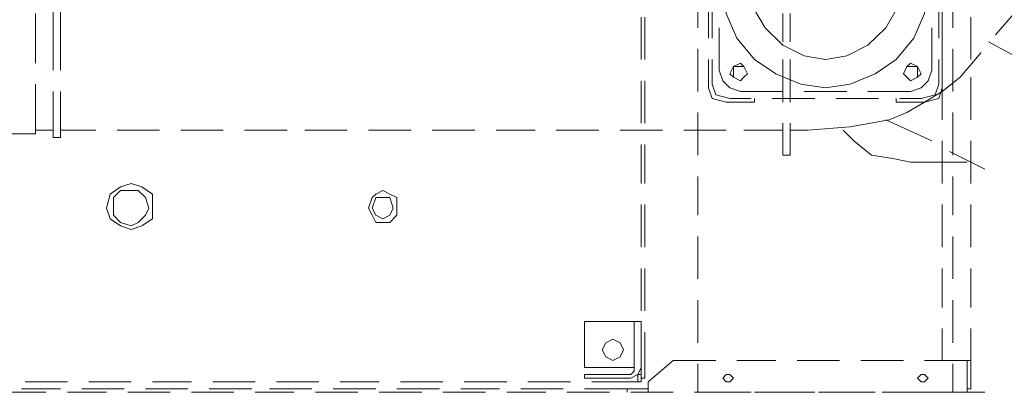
# Model space of a CAD drawing. Header units: millimetres. Extents: x 0 to 1151, y 0 to 297.
# Tile 50 of 93: x 345.72 to 357.48, y 126.94 to 131.4. Entities that reach past the tile are written whole.
import ezdxf

# ---------------------------------------------------------------- set-up
doc = ezdxf.new("R2010")
doc.units = ezdxf.units.MM
doc.header["$MEASUREMENT"] = 0
doc.layers.get('0').update_dxf_attribs({"linetype": 'CONTINUOUS'})

msp = doc.modelspace()

# ---------------------------------------------------------------- linework, layer by layer
at = {"color": 7, "linetype": 'Continuous', "lineweight": 20, "true_color": 0x000007}
for p, q in [((353.822, 131.808), (353.822, 131.3)), ((356.87, 131.3), (356.87, 131.808)), ((346.117, 131.639), (346.117, 131.3)), ((346.202, 131.639), (346.202, 131.3)), ((353.949, 131.681), (353.949, 131.173)), ((353.991, 131.173), (353.991, 131.681)), ((356.701, 131.681), (356.701, 131.173)), ((356.743, 131.173), (356.743, 131.681)), ((345.906, 130.877), (345.906, 131.47)), ((354.838, 131.47), (354.838, 131.131)), ((354.923, 131.131), (354.923, 131.47)), ((357.674, 131.554), (357.378, 131.216)), ((353.145, 130.919), (353.145, 131.427)), ((353.187, 130.919), (353.187, 131.427)), ((356.743, 130.919), (356.743, 131.427)), ((357.082, 130.919), (357.082, 131.427)), ((346.117, 131.3), (346.117, 130.792)), ((346.202, 130.792), (346.202, 131.3)), ((357.844, 130.835), (357.293, 131.131)), ((353.822, 131.046), (353.822, 130.538)), ((356.87, 130.538), (356.87, 131.046)), ((357.209, 131.004), (356.955, 130.708)), ((353.949, 130.919), (353.949, 130.581)), ((353.991, 130.623), (353.991, 130.919)), ((354.838, 130.919), (354.838, 130.411)), ((354.923, 130.411), (354.923, 130.919)), ((356.701, 130.919), (356.701, 130.623)), ((356.743, 130.581), (356.743, 130.919)), ((353.145, 130.157), (353.145, 130.665)), ((353.187, 130.157), (353.187, 130.665)), ((356.743, 130.2), (356.743, 130.708)), ((357.082, 130.2), (357.082, 130.708)), ((345.906, 130.03), (345.906, 130.623)), ((346.117, 130.538), (346.117, 130.03)), ((355.6, 130.538), (355.092, 130.538)), ((354.457, 130.454), (354.203, 130.454)), ((355.219, 130.454), (354.711, 130.454)), ((355.981, 130.454), (355.473, 130.454)), ((356.489, 130.454), (356.235, 130.454)), ((353.822, 130.284), (353.822, 129.776)), ((356.87, 129.776), (356.87, 130.284)), ((356.616, 129.946), (356.066, 130.2)), ((346.117, 130.073), (345.906, 130.073)), ((346.625, 130.073), (346.202, 130.073)), ((347.387, 130.073), (346.879, 130.073)), ((348.149, 130.073), (347.641, 130.073)), ((348.911, 130.073), (348.403, 130.073)), ((349.631, 130.073), (349.123, 130.073)), ((350.393, 130.073), (349.885, 130.073)), ((351.155, 130.073), (350.647, 130.073)), ((351.875, 130.073), (351.409, 130.073)), ((352.637, 130.073), (352.129, 130.073)), ((353.399, 130.073), (352.891, 130.073)), ((354.161, 130.073), (353.653, 130.073)), ((354.838, 130.073), (354.372, 130.073)), ((354.838, 130.157), (354.838, 129.819)), ((355.134, 130.073), (354.923, 130.073)), ((345.906, 130.03), (345.609, 130.03)), ((356.743, 129.438), (356.743, 129.946)), ((357.082, 129.438), (357.082, 129.946)), ((353.145, 129.438), (353.145, 129.903)), ((353.187, 129.438), (353.187, 129.903)), ((357.251, 129.607), (356.828, 129.819)), ((356.362, 129.692), (356.362, 129.692)), ((353.822, 129.522), (353.822, 129.057)), ((356.87, 129.057), (356.87, 129.522)), ((353.145, 128.676), (353.145, 129.184)), ((353.187, 128.676), (353.187, 129.184)), ((356.743, 128.676), (356.743, 129.184)), ((357.082, 128.676), (357.082, 129.184)), ((353.822, 128.803), (353.822, 128.295)), ((356.87, 128.295), (356.87, 128.803)), ((353.145, 127.914), (353.145, 128.422)), ((353.187, 127.914), (353.187, 128.422)), ((356.743, 127.956), (356.743, 128.422)), ((357.082, 127.956), (357.082, 128.422)), ((353.822, 128.041), (353.822, 127.533)), ((356.87, 127.533), (356.87, 128.041)), ((353.018, 127.787), (353.06, 127.787)), ((353.145, 127.109), (353.145, 127.66)), ((353.187, 127.109), (353.187, 127.66)), ((352.467, 127.236), (353.018, 127.236)), ((353.018, 127.236), (353.06, 127.236)), ((353.229, 127.067), (353.526, 127.321)), ((354.034, 127.321), (353.526, 127.321)), ((354.753, 127.321), (354.288, 127.321)), ((355.515, 127.321), (355.007, 127.321)), ((356.277, 127.321), (355.769, 127.321)), ((356.87, 126.94), (356.87, 127.279)), ((357.082, 127.321), (357.039, 127.321)), ((357.082, 126.982), (357.082, 127.321)), ((352.467, 127.109), (353.018, 127.109)), ((353.145, 127.152), (353.102, 127.152)), ((353.102, 127.152), (353.102, 127.109)), ((353.102, 127.152), (353.145, 127.152)), ((353.102, 127.109), (353.102, 127.067)), ((353.102, 127.109), (353.102, 127.067)), ((353.145, 127.109), (353.145, 127.067)), ((353.145, 127.109), (353.145, 127.109)), ((353.145, 127.109), (353.187, 127.109)), ((345.779, 127.067), (346.287, 127.067)), ((345.779, 127.067), (346.287, 127.067)), ((346.541, 127.067), (347.049, 127.067)), ((346.541, 127.067), (347.049, 127.067)), ((347.303, 127.067), (347.768, 127.067)), ((347.303, 127.067), (347.768, 127.067)), ((348.022, 127.067), (348.53, 127.067)), ((348.022, 127.067), (348.53, 127.067)), ((348.784, 127.067), (349.292, 127.067)), ((348.784, 127.067), (349.292, 127.067)), ((349.546, 127.067), (350.012, 127.067)), ((349.546, 127.067), (350.012, 127.067)), ((350.266, 127.067), (350.774, 127.067)), ((350.266, 127.067), (350.774, 127.067)), ((351.028, 127.067), (351.536, 127.067)), ((351.028, 127.067), (351.536, 127.067)), ((351.79, 127.067), (352.298, 127.067)), ((351.79, 127.067), (352.298, 127.067)), ((352.552, 127.067), (353.145, 127.067)), ((352.552, 127.067), (353.145, 127.067)), ((353.145, 127.067), (353.145, 127.067)), ((353.229, 127.025), (353.229, 127.067)), ((353.229, 127.025), (353.229, 126.94)), ((357.039, 126.94), (357.039, 127.025)), ((346.033, 126.94), (345.525, 126.94)), ((345.736, 126.982), (346.202, 126.982)), ((346.752, 126.94), (346.287, 126.94)), ((346.456, 126.982), (346.964, 126.982)), ((347.514, 126.94), (347.006, 126.94)), ((347.218, 126.982), (347.726, 126.982)), ((348.276, 126.94), (347.768, 126.94)), ((347.98, 126.982), (348.488, 126.982)), ((348.996, 126.94), (348.53, 126.94)), ((348.7, 126.982), (349.208, 126.982)), ((349.758, 126.94), (349.25, 126.94)), ((349.462, 126.982), (349.97, 126.982)), ((350.52, 126.94), (350.012, 126.94)), ((350.224, 126.982), (350.732, 126.982)), ((351.282, 126.94), (350.774, 126.94)), ((350.986, 126.982), (351.451, 126.982)), ((352.002, 126.94), (351.536, 126.94)), ((351.705, 126.982), (352.213, 126.982)), ((352.764, 126.94), (352.256, 126.94)), ((352.467, 126.982), (352.975, 126.982)), ((353.526, 126.94), (353.018, 126.94)), ((353.229, 126.982), (353.229, 126.982)), ((354.245, 126.94), (353.78, 126.94)), ((354.457, 126.94), (353.991, 126.94)), ((355.007, 126.94), (354.499, 126.94)), ((355.219, 126.94), (354.711, 126.94)), ((355.769, 126.94), (355.261, 126.94)), ((355.939, 126.94), (355.473, 126.94)), ((356.531, 126.94), (356.023, 126.94)), ((356.701, 126.94), (356.193, 126.94)), ((356.701, 126.94), (356.87, 126.94)), ((357.251, 126.94), (356.785, 126.94)), ((357.039, 126.982), (357.039, 126.982))]:
    msp.add_line(p, q, dxfattribs=at)
for points in [[(356.574, 131.808), (356.531, 131.47), (356.404, 131.173), (356.193, 130.919), (355.939, 130.75), (355.642, 130.623), (355.346, 130.581), (355.05, 130.623), (354.753, 130.75), (354.499, 130.919), (354.288, 131.173), (354.161, 131.47), (354.118, 131.808), (354.161, 132.105), (354.288, 132.401), (354.499, 132.655), (354.753, 132.824), (355.05, 132.951), (355.346, 133.036), (355.642, 132.951), (355.939, 132.824), (356.193, 132.655), (356.404, 132.401), (356.531, 132.105)], [(356.235, 131.808), (356.193, 131.512), (356.066, 131.3), (355.854, 131.089), (355.6, 130.962), (355.346, 130.919), (355.092, 130.962), (354.838, 131.089), (354.626, 131.3), (354.499, 131.512), (354.457, 131.808), (354.499, 132.062), (354.626, 132.274), (354.838, 132.486), (355.092, 132.613), (355.346, 132.655), (355.6, 132.613), (355.854, 132.486), (356.066, 132.274), (356.193, 132.062)], [(354.415, 130.75), (354.372, 130.835), (354.33, 130.877), (354.245, 130.835), (354.203, 130.75), (354.245, 130.708), (354.33, 130.665), (354.372, 130.708)], [(356.489, 130.75), (356.447, 130.835), (356.362, 130.877), (356.32, 130.835), (356.277, 130.75), (356.32, 130.708), (356.362, 130.665), (356.447, 130.708)], [(354.415, 130.75), (354.372, 130.708), (354.33, 130.665), (354.245, 130.708), (354.245, 130.75), (354.245, 130.835), (354.33, 130.835), (354.372, 130.835)], [(356.447, 130.75), (356.447, 130.708), (356.362, 130.665), (356.32, 130.708), (356.277, 130.75), (356.32, 130.835), (356.362, 130.835), (356.447, 130.835)], [(347.049, 128.887), (347.176, 128.93), (347.303, 129.014), (347.303, 129.141), (347.303, 129.311), (347.176, 129.395), (347.049, 129.438), (346.922, 129.395), (346.795, 129.311), (346.752, 129.141), (346.795, 129.014), (346.922, 128.93)], [(347.049, 128.93), (347.133, 128.972), (347.218, 129.057), (347.26, 129.141), (347.218, 129.268), (347.133, 129.353), (347.049, 129.353), (346.922, 129.353), (346.837, 129.268), (346.837, 129.141), (346.837, 129.057), (346.922, 128.972)], [(350.054, 128.972), (350.139, 128.972), (350.224, 129.057), (350.224, 129.141), (350.224, 129.268), (350.139, 129.311), (350.054, 129.353), (349.97, 129.311), (349.927, 129.268), (349.885, 129.141), (349.927, 129.057), (349.97, 128.972)], [(350.054, 129.014), (350.139, 129.057), (350.181, 129.141), (350.139, 129.268), (350.054, 129.268), (349.97, 129.268), (349.927, 129.141), (349.97, 129.057)], [(352.806, 127.321), (352.891, 127.363), (352.933, 127.448), (352.891, 127.533), (352.806, 127.575), (352.721, 127.533), (352.679, 127.448), (352.721, 127.363)], [(354.245, 127.109), (354.203, 127.152), (354.161, 127.152), (354.118, 127.109), (354.161, 127.067), (354.203, 127.067)], [(356.574, 127.109), (356.531, 127.152), (356.489, 127.152), (356.447, 127.109), (356.489, 127.067), (356.531, 127.067)]]:
    msp.add_lwpolyline(points, close=True, dxfattribs=at)
for points in [[(354.838, 130.538), (354.33, 130.538), (354.203, 130.581), (354.118, 130.665), (354.076, 130.792), (354.076, 131.3)], [(356.616, 131.3), (356.616, 130.792), (356.574, 130.665), (356.489, 130.581), (356.362, 130.538), (355.854, 130.538)], [(355.134, 130.073), (355.642, 130.115), (356.108, 130.2), (356.32, 130.284), (356.531, 130.411), (356.743, 130.538), (356.955, 130.708)], [(346.117, 130.03), (346.117, 129.988), (346.202, 129.988), (346.202, 130.03), (346.202, 130.538)], [(353.949, 130.581), (353.991, 130.454), (354.161, 130.411)], [(353.991, 130.623), (354.034, 130.496), (354.203, 130.454)], [(356.489, 130.454), (356.658, 130.496), (356.701, 130.623)], [(356.531, 130.411), (356.701, 130.454), (356.743, 130.581)], [(354.161, 130.411), (354.499, 130.411), (354.499, 130.454)], [(356.193, 130.454), (356.193, 130.411), (356.531, 130.411)], [(354.838, 129.819), (354.838, 129.776), (354.923, 129.776), (354.923, 129.819), (354.923, 130.157)], [(357.039, 129.692), (356.362, 129.692), (356.15, 129.734), (355.896, 129.776), (355.685, 129.946), (355.558, 130.073)], [(353.018, 127.787), (352.467, 127.787), (352.467, 127.236)], [(353.145, 127.236), (353.145, 127.787), (353.06, 127.787), (353.06, 127.236)], [(356.997, 127.321), (356.743, 127.321), (356.743, 127.702)], [(356.997, 127.321), (357.082, 127.321), (357.082, 127.702)], [(353.018, 127.109), (353.102, 127.152), (353.145, 127.236)], [(353.018, 127.152), (353.06, 127.194), (353.06, 127.236)], [(353.822, 127.279), (353.822, 126.94), (353.991, 126.94)], [(357.039, 127.025), (357.039, 127.321), (356.531, 127.321)], [(357.039, 127.321), (357.039, 126.982), (357.082, 126.982)], [(353.018, 127.152), (352.467, 127.152), (352.467, 127.109)], [(353.229, 126.94), (353.229, 126.982), (352.975, 126.982), (352.975, 126.94)]]:
    msp.add_lwpolyline(points, dxfattribs=at)

doc.saveas('drawing.dxf')
